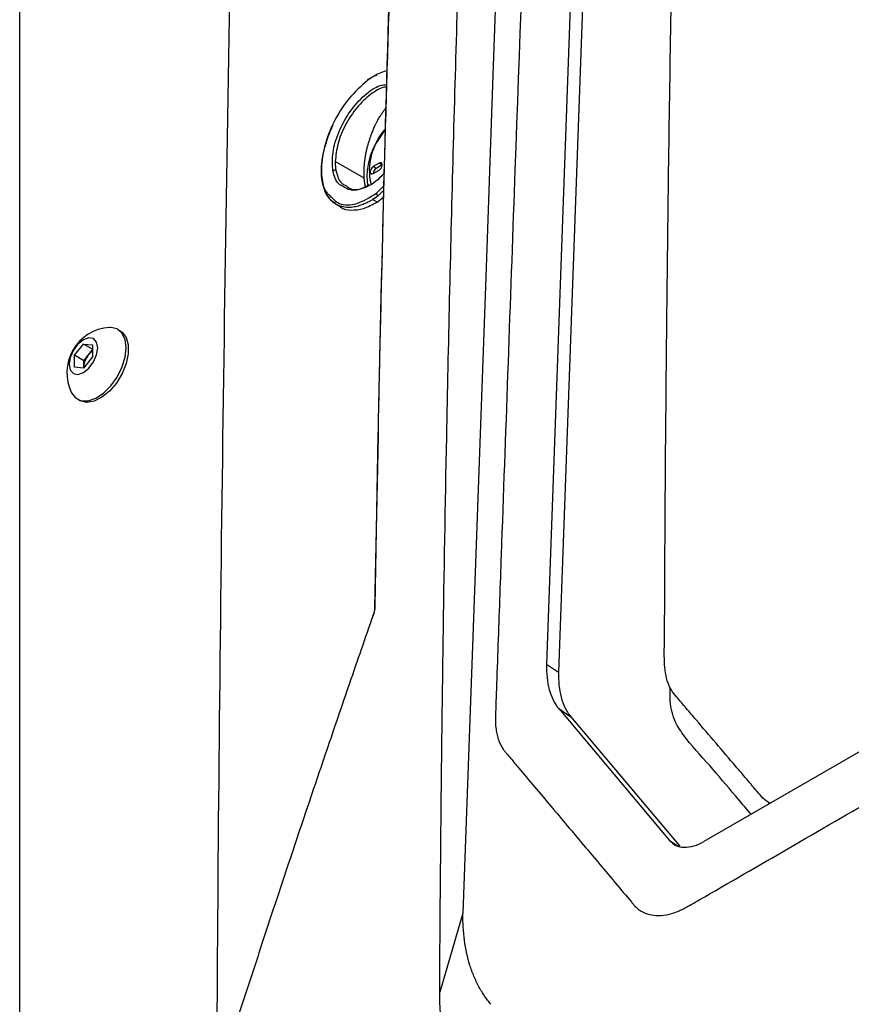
# Model space of a CAD drawing. Header units: millimetres. Extents: x 155400 to 158181, y 110641 to 115017.
# Tile 35 of 126: x 157604 to 157702, y 111537 to 111653. Entities that reach past the tile are written whole.
import ezdxf

# ---------------------------------------------------------------- set-up
doc = ezdxf.new("R2010")
doc.units = ezdxf.units.MM

msp = doc.modelspace()

# ---------------------------------------------------------------- linework, layer by layer
at = {"color": 7, "linetype": 'Continuous', "lineweight": 25}
for p, q in [((157674.18, 111806.85), (157665.94, 111576.95)), ((157675.61, 111806.38), (157667.35, 111576.01)), ((157603.83, 111769.01), (157603.83, 111440.19)), ((157645.25, 111646.03), (157644.87, 111645.82)), ((157645.65, 111646.25), (157645.91, 111646.36)), ((157644.45, 111634.2), (157641.03, 111636.18)), ((157646.21, 111635.97), (157645.5, 111635.57)), ((157645.85, 111635.36), (157645.5, 111635.57)), ((157646.56, 111635.77), (157645.85, 111635.36)), ((157646.56, 111635.77), (157646.21, 111635.97)), ((157645.5, 111634.75), (157646.21, 111635.16)), ((157645.88, 111632.43), (157646.75, 111633.29)), ((157646.74, 111632.78), (157646.08, 111632.14)), ((157641.11, 111631.14), (157641.65, 111630.83)), ((157645.95, 111631.38), (157645.43, 111631.69)), ((157645.95, 111631.38), (157646.77, 111631.99)), ((157615.67, 111616.24), (157615.4, 111616.39)), ((157610.29, 111613.34), (157611.35, 111614.66)), ((157611.35, 111614.66), (157612.41, 111614.56)), ((157612.41, 111614.05), (157611.35, 111614.66)), ((157611.92, 111613.36), (157612.41, 111613.97)), ((157612.41, 111614.56), (157612.41, 111613.15)), ((157610.29, 111611.93), (157610.29, 111613.34)), ((157611.39, 111612.7), (157610.29, 111613.34)), ((157612.41, 111613.15), (157611.35, 111611.83)), ((157611.39, 111612.7), (157611.92, 111613.36)), ((157611.39, 111612), (157611.39, 111612.7)), ((157611.35, 111611.83), (157610.29, 111611.93)), ((157611.39, 111612), (157611.39, 111611.89)), ((157611.39, 111611.88), (157611.39, 111612)), ((157610.65, 111608.16), (157610.92, 111608.01)), ((157771.81, 111606.48), (157684.47, 111556.06)), ((157665.94, 111576.95), (157667.35, 111576.01)), ((157667.38, 111571.71), (157680.44, 111556.17)), ((157667.38, 111571.71), (157668.79, 111570.76)), ((157668.79, 111570.76), (157681.63, 111555.5)), ((157692.06, 111560.67), (157692.25, 111560.55)), ((157680.44, 111556.17), (157681.4, 111555.54)), ((157656.08, 111547.63), (157653.34, 111538.32))]:
    msp.add_line(p, q, dxfattribs=at)
at = {"color": 7, "linetype": 'Continuous', "lineweight": 25, "flags": 128}
for points in [[(157665.02, 111797.29), (157660.54, 111672.46), (157659.65, 111647.5), (157658.76, 111622.53), (157657.86, 111597.56), (157656.97, 111572.6), (157656.08, 111547.63)], [(157645.5, 111635.57), (157645.36, 111635.46), (157645.25, 111635.3), (157645.17, 111635.13), (157645.15, 111634.95), (157645.17, 111634.81), (157645.25, 111634.73), (157645.36, 111634.7), (157645.5, 111634.75)], [(157646.21, 111635.16), (157646.34, 111635.27), (157646.46, 111635.42), (157646.53, 111635.6), (157646.56, 111635.77), (157646.53, 111635.91), (157646.46, 111636), (157646.34, 111636.02), (157646.21, 111635.97)], [(157615.67, 111616.24), (157615.9, 111616.07), (157616.37, 111615.45), (157616.62, 111614.57), (157616.62, 111613.52), (157616.37, 111612.36), (157615.9, 111611.18), (157615.23, 111610.07), (157614.42, 111609.12), (157613.52, 111608.39), (157612.61, 111607.93), (157611.75, 111607.79), (157611, 111607.96), (157610.92, 111608.01)], [(157616.38, 111614.22), (157616.26, 111615.19), (157615.89, 111615.95), (157615.31, 111616.44), (157614.57, 111616.61), (157614.4, 111616.61)], [(157613.03, 111614.21), (157612.9, 111614.88), (157612.53, 111615.3), (157611.99, 111615.41), (157611.35, 111615.18), (157610.7, 111614.67), (157610.16, 111613.93), (157609.79, 111613.09), (157609.67, 111612.28), (157609.79, 111611.61), (157610.16, 111611.19), (157610.7, 111611.08), (157611.35, 111611.31), (157611.99, 111611.82), (157612.53, 111612.56), (157612.9, 111613.4), (157613.03, 111614.21)], [(157609.96, 111608.92), (157610.42, 111608.33), (157611.08, 111607.99), (157611.9, 111607.97), (157612.79, 111608.28), (157613.71, 111608.87), (157614.57, 111609.73), (157615.31, 111610.77), (157615.89, 111611.92), (157616.26, 111613.1), (157616.38, 111614.22)], [(157645.48, 111582.69), (157645.48, 111582.7), (157645.47, 111582.7), (157645.47, 111582.71), (157645.47, 111582.71), (157645.48, 111582.71), (157645.49, 111582.71)]]:
    msp.add_lwpolyline(points, dxfattribs=at)
at = {"color": 7, "linetype": 'Continuous', "lineweight": 25}
for centre, radius, start, end in [((157644.93, 111645.74), 0.0961, 119.444, 193.2581), ((157651.91, 111635.08), 6.87, 136.8351, 193.0253), ((157640.96, 111634.83), 0.323, 62.8352, 130.1246), ((157646.24, 111634.73), 0.743, 121.6059, 178.3994), ((157646.29, 111632.49), 0.411, 188.7869, 240.2643), ((157614.71, 111611.3), 5.32, 93.3411, 206.6643), ((157613.48, 111612.14), 1.98, 122.767, 141.9377), ((157613.69, 111611.89), 2.3, 140.2279, 177.3607), ((157645.73, 111583.72), 0.0612, 122.4084, 221.5075)]:
    msp.add_arc(centre, radius, start, end, dxfattribs=at)
for points, knots in [([(157692.28, 111560.57), (157692.12, 111560.65), (157691.66, 111560.89), (157691.11, 111561.55), (157690.48, 111562.28), (157689.84, 111563.03), (157689.11, 111563.89), (157686.99, 111566.37), (157684.93, 111568.78), (157682.99, 111571.06), (157682.41, 111571.75), (157681.82, 111572.43), (157681.23, 111573.13), (157680.65, 111573.83), (157680.04, 111575.09), (157679.75, 111577.21), (157679.86, 111580.11), (157679.85, 111582.94), (157679.87, 111585.78), (157679.89, 111591.38), (157679.97, 111602.66), (157680.17, 111624.79), (157680.67, 111660.44), (157681.71, 111706.57), (157683.34, 111757.93), (157684.84, 111791.92), (157685.59, 111808.92)], [0, 0, 0, 0, 0.002859, 0.0085565, 0.0135552, 0.0180801, 0.0240737, 0.0314509, 0.0695692, 0.0743666, 0.0791332, 0.0838831, 0.0886284, 0.0938304, 0.0982089, 0.1090025, 0.1198653, 0.1306402, 0.1414147, 0.15219, 0.1945206, 0.2701087, 0.4050793, 0.60325, 0.8015505, 1, 1, 1, 1]), ([(157668.24, 111803.43), (157667.74, 111789.48), (157667.23, 111775.41), (157666.22, 111747.07), (157665.71, 111732.81), (157664.17, 111689.89), (157663.14, 111661.1), (157661.6, 111618.22), (157661.09, 111603.98), (157660.46, 111586.3), (157660.27, 111581), (157660.05, 111574.84), (157659.95, 111572.09), (157659.92, 111571.11), (157659.91, 111570.89), (157659.9, 111570.77), (157659.9, 111570.47), (157659.9, 111570.29), (157659.91, 111569.98), (157659.92, 111569.83), (157659.94, 111569.55), (157659.96, 111569.43), (157660.01, 111569.06), (157660.05, 111568.83), (157660.15, 111568.41), (157660.21, 111568.21), (157660.34, 111567.83), (157660.42, 111567.65), (157660.6, 111567.29), (157660.7, 111567.11), (157660.88, 111566.85), (157660.94, 111566.76), (157661.05, 111566.63), (157661.09, 111566.58), (157661.17, 111566.49), (157661.36, 111566.26), (157661.86, 111565.66), (157662.33, 111565.11), (157663.89, 111563.25), (157665.16, 111561.74), (157667.73, 111558.69), (157669.02, 111557.15), (157671.58, 111554.11), (157672.84, 111552.6), (157674.71, 111550.39), (157675.4, 111549.57), (157676.08, 111548.76), (157676.23, 111548.58), (157676.3, 111548.49), (157676.53, 111548.26), (157676.68, 111548.13), (157677.15, 111547.79), (157677.46, 111547.64), (157678.13, 111547.42), (157678.48, 111547.36), (157679.23, 111547.32), (157679.62, 111547.35), (157680.28, 111547.47), (157680.52, 111547.53), (157681.02, 111547.68), (157681.28, 111547.77), (157681.73, 111547.97), (157681.89, 111548.04), (157682.24, 111548.21), (157682.42, 111548.31), (157683.07, 111548.68), (157683.5, 111548.93), (157690.83, 111553.16), (157698.02, 111557.31), (157712.77, 111565.83), (157720.34, 111570.2), (157727.9, 111574.56)], [0, 0, 0, 0, 0.125, 0.125, 0.25, 0.25, 0.5, 0.5, 0.625, 0.625, 0.65625, 0.671875, 0.679688, 0.680664, 0.680664, 0.681641, 0.681641, 0.683594, 0.683594, 0.685547, 0.685547, 0.6875, 0.6875, 0.691406, 0.691406, 0.695313, 0.695313, 0.699219, 0.699219, 0.703125, 0.703125, 0.705078, 0.705078, 0.706055, 0.706055, 0.707031, 0.710938, 0.71875, 0.71875, 0.75, 0.75, 0.78125, 0.78125, 0.8125, 0.8125, 0.828125, 0.830078, 0.830078, 0.832031, 0.832031, 0.835938, 0.835938, 0.84375, 0.84375, 0.851563, 0.851563, 0.859375, 0.859375, 0.863281, 0.863281, 0.867188, 0.867188, 0.869141, 0.869141, 0.871094, 0.871094, 0.875, 0.875, 0.9375, 0.9375, 1, 1, 1, 1]), ([(157653.34, 111538.32), (157653.35, 111539.58), (157653.36, 111542.31), (157653.39, 111546.41), (157653.42, 111550.62), (157653.47, 111555.21), (157653.53, 111562.03), (157653.63, 111570.34), (157653.82, 111584.82), (157654.19, 111606.56), (157654.88, 111636.2), (157655.63, 111661.36), (157656.26, 111679.28), (157656.66, 111690.02), (157657.08, 111700.74), (157657.53, 111711.45), (157658.01, 111722.14), (157658.51, 111732.81), (157659.03, 111743.46), (157659.58, 111754.1), (157660.16, 111764.72), (157660.76, 111775.33), (157661.38, 111785.91), (157661.82, 111792.96), (157662.04, 111796.48)], [0, 0, 0, 0, 0.014401, 0.03125, 0.046875, 0.0625, 0.083787, 0.125, 0.157754, 0.25, 0.37501, 0.499999, 0.541684, 0.583365, 0.625044, 0.666719, 0.708392, 0.750061, 0.791727, 0.833389, 0.875048, 0.916702, 0.958353, 1, 1, 1, 1]), ([(157653.6, 111790.44), (157653.49, 111788.5), (157653.25, 111784.61), (157652.9, 111778.77), (157652.56, 111772.93), (157652.23, 111767.08), (157651.91, 111761.23), (157651.59, 111755.38), (157651.28, 111749.52), (157650.98, 111743.65), (157650.69, 111737.79), (157650.4, 111731.91), (157650.12, 111726.04), (157649.85, 111720.16), (157649.59, 111714.27), (157649.33, 111708.38), (157649.08, 111702.49), (157648.84, 111696.59), (157648.61, 111690.69), (157648.39, 111684.78), (157648.17, 111678.87), (157647.96, 111672.96), (157647.75, 111667.04), (157647.56, 111661.12), (157647.37, 111655.19), (157647.19, 111649.26), (157647.01, 111643.33), (157646.85, 111637.39), (157646.69, 111631.45), (157646.54, 111625.5), (157646.4, 111619.55), (157646.26, 111613.6), (157646.13, 111607.64), (157646.01, 111601.68), (157645.9, 111595.72), (157645.79, 111589.75), (157645.73, 111585.76), (157645.7, 111583.77)], [0, 0, 0, 0, 0.0286306, 0.057258, 0.0858822, 0.1145032, 0.1431209, 0.1717353, 0.2003465, 0.2289543, 0.2575587, 0.2861598, 0.3147574, 0.3433515, 0.3719422, 0.4005294, 0.4291131, 0.4576931, 0.4862696, 0.5148425, 0.5434117, 0.5719773, 0.6005391, 0.6290972, 0.6576516, 0.6862021, 0.7147488, 0.7432917, 0.7718307, 0.8003659, 0.828897, 0.8574243, 0.8859475, 0.9144667, 0.9429819, 0.971493, 1, 1, 1, 1]), ([(157631.35, 111773.92), (157630.7, 111750.18), (157629.37, 111701.42), (157628.02, 111627.2), (157627.1, 111553.47), (157626.91, 111504.72), (157626.82, 111481.39)], [0, 0, 0, 0, 0.245352, 0.503907, 0.76247, 1, 1, 1, 1]), ([(157645.71, 111583.66), (157646.09, 111603.18), (157646.84, 111642.23), (157648.77, 111696.06), (157650.56, 111736.7), (157651.79, 111757.93), (157652.15, 111764.19)], [0, 0, 0, 0, 0.32111, 0.642214, 0.894514, 1, 1, 1, 1]), ([(157647.17, 111646.85), (157646.91, 111646.79), (157646.16, 111646.63), (157645.36, 111646.08), (157644.84, 111645.72)], [0, 0, 0, 0, 0.34572, 1, 1, 1, 1]), ([(157644.84, 111645.72), (157644.06, 111645.04), (157642.52, 111643.68), (157640.67, 111640.67), (157639.51, 111637.47), (157639.3, 111634.59), (157639.64, 111632.74), (157640.22, 111632.31), (157640.3, 111632.25)], [0, 0, 0, 0, 0.193997, 0.387824, 0.58155, 0.775256, 0.969006, 1, 1, 1, 1]), ([(157640.75, 111635.07), (157640.71, 111635.77), (157640.61, 111637.17), (157641.39, 111639.72), (157642.72, 111642.13), (157644.45, 111644.05), (157646.04, 111645.16), (157646.85, 111645.21), (157647.11, 111645.23)], [0, 0, 0, 0, 0.183894, 0.366614, 0.549246, 0.731878, 0.914589, 1, 1, 1, 1]), ([(157647.1, 111644.93), (157647.01, 111644.93), (157646.43, 111644.92), (157645.15, 111644.12), (157643.54, 111642.6), (157642.18, 111640.54), (157641.24, 111638.26), (157641.1, 111636.87), (157641.03, 111636.18)], [0, 0, 0, 0, 0.037112, 0.229734, 0.422392, 0.614965, 0.807496, 1, 1, 1, 1]), ([(157646.29, 111641.47), (157646.33, 111641.53), (157646.4, 111641.64), (157646.5, 111641.8), (157646.61, 111641.96), (157646.75, 111642.16), (157646.87, 111642.31), (157646.94, 111642.41)], [0, 0, 0, 0, 0.166355, 0.332946, 0.499863, 0.653517, 1, 1, 1, 1]), ([(157645.43, 111631.69), (157645.37, 111631.65), (157645.22, 111631.56), (157644.93, 111631.4), (157644.52, 111631.2), (157644.01, 111631), (157643.4, 111630.82), (157642.7, 111630.73), (157641.95, 111630.79), (157641.14, 111631.06), (157640.39, 111631.65), (157639.83, 111632.55), (157639.5, 111633.6), (157639.4, 111634.52), (157639.4, 111635.19), (157639.41, 111635.62), (157639.45, 111636.07), (157639.51, 111636.52), (157639.6, 111636.99), (157639.7, 111637.48), (157639.83, 111637.97), (157639.98, 111638.47), (157640.15, 111638.97), (157640.34, 111639.48), (157640.55, 111639.99), (157640.71, 111640.33), (157640.79, 111640.5)], [0, 0, 0, 0, 0.012463, 0.033511, 0.063074, 0.101115, 0.14769, 0.202964, 0.266797, 0.339056, 0.433169, 0.520931, 0.602288, 0.677447, 0.703046, 0.728863, 0.754939, 0.781267, 0.807838, 0.834645, 0.861681, 0.888933, 0.916366, 0.944, 0.971867, 1, 1, 1, 1]), ([(157645.71, 111640.38), (157645.73, 111640.43), (157645.78, 111640.53), (157645.85, 111640.67), (157645.92, 111640.81), (157645.97, 111640.9), (157645.99, 111640.95)], [0, 0, 0, 0, 0.250518, 0.501191, 0.750944, 1, 1, 1, 1]), ([(157646.95, 111640.06), (157646.82, 111639.91), (157646.4, 111639.42), (157645.81, 111638.43), (157645.23, 111637.16), (157644.86, 111635.85), (157644.74, 111634.6), (157644.76, 111633.76), (157644.89, 111633.4), (157644.9, 111633.38)], [0, 0, 0, 0, 0.077903, 0.258749, 0.439733, 0.621463, 0.804731, 0.990189, 1, 1, 1, 1]), ([(157644.83, 111637.92), (157644.85, 111638), (157644.89, 111638.14), (157644.95, 111638.35), (157645.01, 111638.53), (157645.06, 111638.7), (157645.12, 111638.88), (157645.17, 111639.05), (157645.21, 111639.15), (157645.22, 111639.19)], [0, 0, 0, 0, 0.16693, 0.334033, 0.501068, 0.588909, 0.751105, 0.912576, 1, 1, 1, 1]), ([(157644.57, 111636.64), (157644.58, 111636.72), (157644.61, 111636.93), (157644.68, 111637.28), (157644.76, 111637.64), (157644.81, 111637.85), (157644.83, 111637.92)], [0, 0, 0, 0, 0.175286, 0.500004, 0.825196, 1, 1, 1, 1]), ([(157641.03, 111636.18), (157641.03, 111636.12), (157641.03, 111635.99), (157641.03, 111635.81), (157641.04, 111635.63), (157641.06, 111635.45), (157641.08, 111635.28), (157641.1, 111635.17), (157641.11, 111635.11)], [0, 0, 0, 0, 0.167668, 0.334655, 0.501172, 0.667426, 0.833625, 1, 1, 1, 1]), ([(157644.44, 111635.38), (157644.44, 111635.45), (157644.45, 111635.59), (157644.47, 111635.79), (157644.48, 111635.93), (157644.49, 111636)], [0, 0, 0, 0, 0.33295, 0.666162, 1, 1, 1, 1]), ([(157644.49, 111636), (157644.49, 111636.06), (157644.5, 111636.16), (157644.52, 111636.31), (157644.54, 111636.47), (157644.56, 111636.57), (157644.57, 111636.64)], [0, 0, 0, 0, 0.249586, 0.500006, 0.680279, 1, 1, 1, 1]), ([(157641.23, 111631.07), (157640.72, 111631.45), (157639.79, 111632.15), (157639.58, 111633.69), (157639.49, 111634.38)], [0, 0, 0, 0, 0.5471485, 1, 1, 1, 1]), ([(157642.05, 111633.19), (157641.83, 111633.28), (157641.15, 111633.56), (157640.92, 111634.46), (157640.75, 111635.07)], [0, 0, 0, 0, 0.318198, 1, 1, 1, 1]), ([(157641.11, 111635.11), (157641.25, 111634.57), (157641.48, 111633.71), (157642.12, 111633.4), (157642.35, 111633.29)], [0, 0, 0, 0, 0.6367384, 1, 1, 1, 1]), ([(157646.79, 111634.82), (157646.61, 111634.62), (157645.88, 111633.75), (157644.41, 111632.97), (157642.89, 111632.61), (157642.27, 111633.04), (157642.05, 111633.19)], [0, 0, 0, 0, 0.1084624, 0.460404, 0.812353, 1, 1, 1, 1]), ([(157644.45, 111634.2), (157644.44, 111634.25), (157644.44, 111634.36), (157644.43, 111634.55), (157644.42, 111634.82), (157644.42, 111635.1), (157644.43, 111635.3), (157644.44, 111635.38)], [0, 0, 0, 0, 0.1164868, 0.2833393, 0.4999615, 0.8067071, 1, 1, 1, 1]), ([(157642.35, 111633.29), (157642.5, 111633.17), (157643, 111632.79), (157643.99, 111632.85), (157644.78, 111633.31), (157645.03, 111633.45)], [0, 0, 0, 0, 0.229262, 0.763404, 1, 1, 1, 1]), ([(157644.6, 111633.15), (157644.59, 111633.19), (157644.57, 111633.28), (157644.54, 111633.45), (157644.5, 111633.68), (157644.47, 111633.93), (157644.45, 111634.11), (157644.45, 111634.19)], [0, 0, 0, 0, 0.123531, 0.2878307, 0.4930257, 0.7919026, 1, 1, 1, 1]), ([(157640.3, 111632.25), (157640.67, 111631.85), (157641.49, 111630.98), (157643.53, 111631), (157645.1, 111631.95), (157645.88, 111632.43)], [0, 0, 0, 0, 0.295732, 0.647903, 1, 1, 1, 1]), ([(157641.65, 111630.83), (157641.65, 111630.83), (157641.97, 111630.52), (157642.89, 111630.41), (157644.34, 111630.52), (157645.42, 111631.1), (157645.95, 111631.38)], [0, 0, 0, 0, 0.000156, 0.333052, 0.666319, 1, 1, 1, 1]), ([(157645.52, 111582.67), (157645.53, 111582.71), (157645.56, 111582.8), (157645.6, 111582.93), (157645.63, 111583.06), (157645.66, 111583.19), (157645.68, 111583.31), (157645.69, 111583.43), (157645.7, 111583.55), (157645.71, 111583.62), (157645.71, 111583.66)], [0, 0, 0, 0, 0.126137, 0.252521, 0.378862, 0.50487, 0.630259, 0.754752, 0.878081, 1, 1, 1, 1]), ([(157645.49, 111582.71), (157645.02, 111581.37), (157644.09, 111578.69), (157642.7, 111574.68), (157641.34, 111570.69), (157639.98, 111566.73), (157638.65, 111562.79), (157637.32, 111558.87), (157636.02, 111554.98), (157634.73, 111551.11), (157633.45, 111547.26), (157632.2, 111543.44), (157630.95, 111539.64), (157629.72, 111535.87), (157628.51, 111532.12), (157627.71, 111529.62), (157627.31, 111528.38)], [0, 0, 0, 0, 0.074618, 0.148745, 0.222382, 0.295528, 0.368183, 0.440347, 0.512021, 0.583204, 0.653896, 0.724098, 0.793809, 0.86303, 0.93176, 1, 1, 1, 1]), ([(157665.94, 111576.95), (157665.9, 111575.87), (157666.01, 111574.85), (157666.5, 111573.06), (157666.88, 111572.3), (157667.38, 111571.71)], [0, 0, 0, 0, 0.5, 0.5, 1, 1, 1, 1]), ([(157690.04, 111559.27), (157690.01, 111559.3), (157689.4, 111560.02), (157687.77, 111561.92), (157685.17, 111565.08), (157682.55, 111567.8), (157680.88, 111570.39), (157680.46, 111572.38), (157680.49, 111573.78), (157680.5, 111574.2)], [0, 0, 0, 0, 0.00679, 0.163625, 0.43482, 0.713162, 0.82587, 0.947345, 1, 1, 1, 1]), ([(157680.44, 111556.17), (157680.65, 111555.93), (157680.9, 111555.74), (157681.47, 111555.46), (157681.8, 111555.38), (157682.52, 111555.37), (157682.9, 111555.42), (157683.69, 111555.66), (157684.08, 111555.84), (157684.47, 111556.06)], [0, 0, 0, 0, 0.25, 0.25, 0.5, 0.5, 0.75, 0.75, 1, 1, 1, 1]), ([(157659.36, 111536.88), (157659.23, 111537.03), (157659.11, 111537.19), (157658.86, 111537.51), (157658.74, 111537.67), (157658.4, 111538.19), (157658.17, 111538.56), (157657.75, 111539.34), (157657.55, 111539.76), (157657.19, 111540.61), (157657.03, 111541.05), (157656.6, 111542.42), (157656.39, 111543.4), (157656.19, 111544.93), (157656.14, 111545.46), (157656.09, 111546.26), (157656.08, 111546.53), (157656.07, 111547.08), (157656.07, 111547.35), (157656.08, 111547.63)], [0, 0, 0, 0, 0.0625, 0.0625, 0.125, 0.125, 0.25, 0.25, 0.375, 0.375, 0.5, 0.5, 0.75, 0.75, 0.875, 0.875, 0.9375, 0.9375, 1, 1, 1, 1]), ([(157656.11, 111527.95), (157656, 111528.1), (157655.78, 111528.4), (157655.35, 111529.03), (157654.7, 111530.25), (157653.97, 111532.28), (157653.53, 111534.64), (157653.38, 111536.43), (157653.35, 111537.51), (157653.34, 111538.05), (157653.34, 111538.32)], [0, 0, 0, 0, 0.0626835, 0.1253067, 0.2505757, 0.5010336, 0.7505244, 0.8749507, 0.9373996, 1, 1, 1, 1])]:
    msp.add_open_spline(points, degree=3, knots=knots, dxfattribs=at)
for points in [[(157645.99, 111640.95), (157646.09, 111641.13), (157646.19, 111641.3), (157646.29, 111641.47)], [(157645.22, 111639.19), (157645.36, 111639.6), (157645.53, 111640), (157645.71, 111640.38)], [(157644.45, 111634.19), (157644.45, 111634.2), (157644.45, 111634.2), (157644.45, 111634.2)], [(157646.08, 111632.14), (157645.86, 111631.97), (157645.65, 111631.82), (157645.43, 111631.69)], [(157645.7, 111583.77), (157645.69, 111583.45), (157645.62, 111583.08), (157645.49, 111582.71)], [(157667.35, 111576.01), (157667.33, 111575.46), (157667.37, 111574.43), (157667.61, 111573.05), (157668.06, 111571.82), (157668.51, 111571.1), (157668.79, 111570.76)]]:
    msp.add_open_spline(points, degree=3, dxfattribs=at)

doc.saveas('drawing.dxf')
